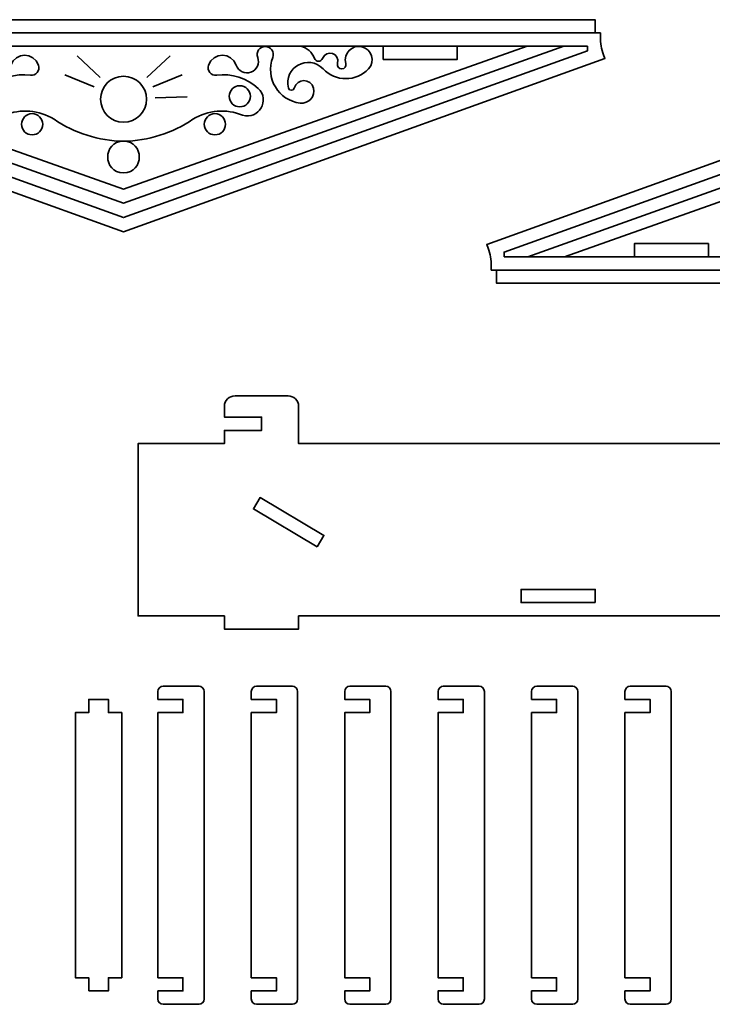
# Model space of a CAD drawing. Header units: centimetres. Extents: x -90 to 100, y -117 to 106.
# Tile 78 of 108: x -36 to -21, y 82 to 104. Entities that reach past the tile are written whole.
import ezdxf

# ---------------------------------------------------------------- set-up
doc = ezdxf.new("R2010")
doc.units = ezdxf.units.CM
doc.header["$MEASUREMENT"] = 0
doc.layers.add('Layer 1', color=7, linetype='Continuous')

msp = doc.modelspace()

# ---------------------------------------------------------------- linework, layer by layer
at = {"layer": 'Layer 1', "lineweight": 35}
for points, knots in [([(-44.74536, 103.70299), (-44.74536, 103.70299), (-44.62527, 103.70299), (-44.62527, 103.70299), (-44.62527, 103.70299), (-44.62527, 103.70299), (-44.62527, 104.00285), (-44.62527, 104.00285), (-44.62527, 104.00285), (-44.62527, 104.00285), (-23.26538, 104.00285), (-23.26538, 104.00285), (-23.26538, 104.00285), (-23.26538, 104.00285), (-23.26538, 103.70299), (-23.26538, 103.70299), (-23.26538, 103.70299), (-23.26538, 103.70299), (-23.14529, 103.70299), (-23.14529, 103.70299), (-23.14529, 103.70299), (-23.14529, 103.70299), (-23.14529, 103.61231), (-23.14529, 103.61231), (-23.14529, 103.61231), (-23.14529, 103.47335), (-23.12145, 103.33731), (-23.07464, 103.20567), (-23.07464, 103.20567), (-23.07464, 103.20567), (-23.04393, 103.12083), (-23.04393, 103.12083), (-23.04393, 103.12083), (-23.04393, 103.12083), (-33.9454, 99.20368), (-33.9454, 99.20368), (-33.9454, 99.20368), (-33.9454, 99.20368), (-44.85389, 103.12376), (-44.85389, 103.12376), (-44.85389, 103.12376), (-44.85389, 103.12376), (-44.82668, 103.19397), (-44.82668, 103.19397), (-44.82668, 103.19397), (-44.773, 103.33146), (-44.74536, 103.4792), (-44.74536, 103.6284), (-44.74536, 103.6284), (-44.74536, 103.6284), (-44.74536, 103.70299), (-44.74536, 103.70299)], [0, 0, 0, 0, 0.07142857, 0.07142857, 0.07142857, 0.07142857, 0.14285714, 0.14285714, 0.14285714, 0.14285714, 0.21428571, 0.21428571, 0.21428571, 0.21428571, 0.28571429, 0.28571429, 0.28571429, 0.28571429, 0.35714286, 0.35714286, 0.35714286, 0.35714286, 0.42857143, 0.42857143, 0.42857143, 0.42857143, 0.5, 0.5, 0.5, 0.5, 0.57142857, 0.57142857, 0.57142857, 0.57142857, 0.64285714, 0.64285714, 0.64285714, 0.64285714, 0.71428571, 0.71428571, 0.71428571, 0.71428571, 0.78571429, 0.78571429, 0.78571429, 0.78571429, 0.85714286, 0.85714286, 0.85714286, 0.85714286, 1, 1, 1, 1]), ([(-23.43681, 103.40314), (-23.43681, 103.40314), (-44.45384, 103.40314), (-44.45384, 103.40314), (-44.45384, 103.40314), (-44.45384, 103.40314), (-44.45384, 103.29782), (-44.45384, 103.29782), (-44.45384, 103.29782), (-44.45384, 103.29782), (-33.9454, 99.52548), (-33.9454, 99.52548), (-33.9454, 99.52548), (-33.9454, 99.52548), (-23.43681, 103.29782), (-23.43681, 103.29782), (-23.43681, 103.29782), (-23.43681, 103.29782), (-23.43681, 103.40314), (-23.43681, 103.40314)], [0, 0, 0, 0, 0.16666667, 0.16666667, 0.16666667, 0.16666667, 0.33333333, 0.33333333, 0.33333333, 0.33333333, 0.5, 0.5, 0.5, 0.5, 0.66666667, 0.66666667, 0.66666667, 0.66666667, 1, 1, 1, 1]), ([(-43.91746, 103.40314), (-43.91746, 103.40314), (-33.9454, 99.84728), (-33.9454, 99.84728), (-33.9454, 99.84728), (-33.9454, 99.84728), (-23.97319, 103.40314), (-23.97319, 103.40314)], [0, 0, 0, 0, 0.33333333, 0.33333333, 0.33333333, 0.33333333, 1, 1, 1, 1]), ([(-24.80109, 103.40314), (-24.80109, 103.40314), (-33.9454, 100.16907), (-33.9454, 100.16907), (-33.9454, 100.16907), (-33.9454, 100.16907), (-43.08956, 103.40314), (-43.08956, 103.40314)], [0, 0, 0, 0, 0.33333333, 0.33333333, 0.33333333, 0.33333333, 1, 1, 1, 1]), ([(-37.95821, 103.40314), (-38.10097, 103.36803), (-38.21711, 103.26418), (-38.26801, 103.12668), (-38.26801, 103.12668), (-38.2999, 103.04038), (-38.42189, 103.04038), (-38.45378, 103.12668), (-38.45378, 103.12668), (-38.53423, 103.34463), (-38.86056, 103.23639), (-38.79445, 103.01405), (-38.79445, 103.01405), (-38.77602, 102.95116), (-38.82268, 102.88826), (-38.88747, 102.88826), (-38.88747, 102.88826), (-38.95227, 102.88826), (-38.99879, 102.95116), (-38.98036, 103.01405), (-38.98036, 103.01405), (-38.91834, 103.23639), (-39.11858, 103.44409), (-39.3437, 103.38997), (-39.3437, 103.38997), (-39.56881, 103.33585), (-39.65306, 103.06086), (-39.49655, 102.88972), (-39.49655, 102.88972), (-39.21585, 102.59426), (-38.74486, 102.59426), (-38.46416, 102.88972), (-38.46416, 102.88972), (-38.13549, 103.23492), (-37.56182, 102.91898), (-37.67942, 102.45676), (-37.67942, 102.45676), (-37.69726, 102.38655), (-37.796, 102.38655), (-37.81369, 102.45676), (-37.81369, 102.45676), (-37.87089, 102.68056), (-38.1902, 102.68056), (-38.24724, 102.45676), (-38.24724, 102.45676), (-38.29493, 102.26953), (-38.13973, 102.09254), (-37.94797, 102.11595), (-37.94797, 102.11595), (-37.45401, 102.17592), (-37.14787, 102.68348), (-37.32529, 103.14862), (-37.32529, 103.14862), (-37.37078, 103.26857), (-37.28273, 103.39582), (-37.15489, 103.39582), (-37.15489, 103.39582), (-37.02719, 103.39582), (-36.93899, 103.26857), (-36.98448, 103.14862), (-36.98448, 103.14862), (-37.03597, 103.01405), (-36.96693, 102.8634), (-36.83119, 102.81366), (-36.83119, 102.81366), (-36.69545, 102.76539), (-36.54596, 102.83707), (-36.4993, 102.9731), (-36.4993, 102.9731), (-36.39676, 103.27442), (-35.97199, 103.27442), (-35.86945, 102.9731), (-35.86945, 102.9731), (-35.82806, 102.85169), (-35.9284, 102.73029), (-36.05536, 102.74638), (-36.05536, 102.74638), (-36.39749, 102.79172), (-36.74167, 102.68202), (-36.99487, 102.44798), (-36.99487, 102.44798), (-37.27527, 102.18762), (-37.00832, 101.72833), (-36.64381, 101.84242), (-36.64381, 101.84242), (-36.27506, 101.99162), (-35.85761, 101.95797), (-35.5184, 101.75027), (-35.5184, 101.75027), (-35.05355, 101.43432), (-34.50693, 101.26172), (-33.9454, 101.25148), (-33.9454, 101.25148), (-33.46943, 101.25148), (-33.46943, 100.53768), (-33.9454, 100.53768), (-33.9454, 100.53768), (-34.42122, 100.53768), (-34.42122, 101.25148), (-33.9454, 101.25148), (-33.9454, 101.25148), (-33.38371, 101.26172), (-32.8371, 101.43432), (-32.37225, 101.75027), (-32.37225, 101.75027), (-32.03319, 101.95797), (-31.61558, 101.99162), (-31.24683, 101.84242), (-31.24683, 101.84242), (-30.88233, 101.72833), (-30.61538, 102.18762), (-30.89578, 102.44798), (-30.89578, 102.44798), (-31.14898, 102.68202), (-31.4933, 102.79172), (-31.83543, 102.74638), (-31.83543, 102.74638), (-31.96225, 102.73029), (-32.06259, 102.85169), (-32.0212, 102.9731), (-32.0212, 102.9731), (-31.91866, 103.27442), (-31.49389, 103.27442), (-31.39135, 102.9731), (-31.39135, 102.9731), (-31.34484, 102.83707), (-31.1952, 102.76539), (-31.05946, 102.81366), (-31.05946, 102.81366), (-30.92372, 102.8634), (-30.85468, 103.01405), (-30.90617, 103.14862), (-30.90617, 103.14862), (-30.95166, 103.26857), (-30.86346, 103.39582), (-30.73576, 103.39582), (-30.73576, 103.39582), (-30.60807, 103.39582), (-30.51986, 103.26857), (-30.56535, 103.14862), (-30.56535, 103.14862), (-30.74278, 102.68348), (-30.43664, 102.17592), (-29.94268, 102.11595), (-29.94268, 102.11595), (-29.75106, 102.09254), (-29.59572, 102.26953), (-29.64341, 102.45676), (-29.64341, 102.45676), (-29.7006, 102.68056), (-30.01976, 102.68056), (-30.07695, 102.45676), (-30.07695, 102.45676), (-30.09465, 102.38655), (-30.19353, 102.38655), (-30.21123, 102.45676), (-30.21123, 102.45676), (-30.32883, 102.91898), (-29.75516, 103.23492), (-29.42648, 102.88972), (-29.42648, 102.88972), (-29.14579, 102.59426), (-28.67479, 102.59426), (-28.3941, 102.88972), (-28.3941, 102.88972), (-28.23759, 103.06086), (-28.32184, 103.33585), (-28.54695, 103.38997), (-28.54695, 103.38997), (-28.77207, 103.44409), (-28.97246, 103.23639), (-28.91029, 103.01405), (-28.91029, 103.01405), (-28.89186, 102.95116), (-28.93838, 102.88826), (-29.00317, 102.88826), (-29.00317, 102.88826), (-29.06812, 102.88826), (-29.11463, 102.95116), (-29.0962, 103.01405), (-29.0962, 103.01405), (-29.03009, 103.23639), (-29.35657, 103.34463), (-29.43687, 103.12668), (-29.43687, 103.12668), (-29.46876, 103.04038), (-29.59089, 103.04038), (-29.62278, 103.12668), (-29.62278, 103.12668), (-29.67368, 103.26418), (-29.78968, 103.36803), (-29.93244, 103.40314)], [0, 0, 0, 0, 0.02040816, 0.02040816, 0.02040816, 0.02040816, 0.04081633, 0.04081633, 0.04081633, 0.04081633, 0.06122449, 0.06122449, 0.06122449, 0.06122449, 0.08163265, 0.08163265, 0.08163265, 0.08163265, 0.10204082, 0.10204082, 0.10204082, 0.10204082, 0.12244898, 0.12244898, 0.12244898, 0.12244898, 0.14285714, 0.14285714, 0.14285714, 0.14285714, 0.16326531, 0.16326531, 0.16326531, 0.16326531, 0.18367347, 0.18367347, 0.18367347, 0.18367347, 0.20408163, 0.20408163, 0.20408163, 0.20408163, 0.2244898, 0.2244898, 0.2244898, 0.2244898, 0.24489796, 0.24489796, 0.24489796, 0.24489796, 0.26530612, 0.26530612, 0.26530612, 0.26530612, 0.28571429, 0.28571429, 0.28571429, 0.28571429, 0.30612245, 0.30612245, 0.30612245, 0.30612245, 0.32653061, 0.32653061, 0.32653061, 0.32653061, 0.34693878, 0.34693878, 0.34693878, 0.34693878, 0.36734694, 0.36734694, 0.36734694, 0.36734694, 0.3877551, 0.3877551, 0.3877551, 0.3877551, 0.40816327, 0.40816327, 0.40816327, 0.40816327, 0.42857143, 0.42857143, 0.42857143, 0.42857143, 0.44897959, 0.44897959, 0.44897959, 0.44897959, 0.46938776, 0.46938776, 0.46938776, 0.46938776, 0.48979592, 0.48979592, 0.48979592, 0.48979592, 0.51020408, 0.51020408, 0.51020408, 0.51020408, 0.53061224, 0.53061224, 0.53061224, 0.53061224, 0.55102041, 0.55102041, 0.55102041, 0.55102041, 0.57142857, 0.57142857, 0.57142857, 0.57142857, 0.59183673, 0.59183673, 0.59183673, 0.59183673, 0.6122449, 0.6122449, 0.6122449, 0.6122449, 0.63265306, 0.63265306, 0.63265306, 0.63265306, 0.65306122, 0.65306122, 0.65306122, 0.65306122, 0.67346939, 0.67346939, 0.67346939, 0.67346939, 0.69387755, 0.69387755, 0.69387755, 0.69387755, 0.71428571, 0.71428571, 0.71428571, 0.71428571, 0.73469388, 0.73469388, 0.73469388, 0.73469388, 0.75510204, 0.75510204, 0.75510204, 0.75510204, 0.7755102, 0.7755102, 0.7755102, 0.7755102, 0.79591837, 0.79591837, 0.79591837, 0.79591837, 0.81632653, 0.81632653, 0.81632653, 0.81632653, 0.83673469, 0.83673469, 0.83673469, 0.83673469, 0.85714286, 0.85714286, 0.85714286, 0.85714286, 0.87755102, 0.87755102, 0.87755102, 0.87755102, 0.89795918, 0.89795918, 0.89795918, 0.89795918, 0.91836735, 0.91836735, 0.91836735, 0.91836735, 0.93877551, 0.93877551, 0.93877551, 0.93877551, 0.95918367, 0.95918367, 0.95918367, 0.95918367, 1, 1, 1, 1]), ([(-28.06528, 103.10328), (-28.06528, 103.10328), (-28.06528, 103.40314), (-28.06528, 103.40314), (-28.06528, 103.40314), (-28.06528, 103.40314), (-26.38535, 103.40314), (-26.38535, 103.40314), (-26.38535, 103.40314), (-26.38535, 103.40314), (-26.38535, 103.10328), (-26.38535, 103.10328), (-26.38535, 103.10328), (-26.38535, 103.10328), (-28.06528, 103.10328), (-28.06528, 103.10328)], [0, 0, 0, 0, 0.2, 0.2, 0.2, 0.2, 0.4, 0.4, 0.4, 0.4, 0.6, 0.6, 0.6, 0.6, 1, 1, 1, 1]), ([(-4.0159, 98.33629), (-4.0159, 98.33629), (-4.13584, 98.33629), (-4.13584, 98.33629), (-4.13584, 98.33629), (-4.13584, 98.33629), (-4.13584, 98.03643), (-4.13584, 98.03643), (-4.13584, 98.03643), (-4.13584, 98.03643), (-25.49588, 98.03643), (-25.49588, 98.03643), (-25.49588, 98.03643), (-25.49588, 98.03643), (-25.49588, 98.33629), (-25.49588, 98.33629), (-25.49588, 98.33629), (-25.49588, 98.33629), (-25.61582, 98.33629), (-25.61582, 98.33629), (-25.61582, 98.33629), (-25.61582, 98.33629), (-25.61582, 98.42698), (-25.61582, 98.42698), (-25.61582, 98.42698), (-25.61582, 98.56594), (-25.63966, 98.70343), (-25.68647, 98.83361), (-25.68647, 98.83361), (-25.68647, 98.83361), (-25.71733, 98.91845), (-25.71733, 98.91845), (-25.71733, 98.91845), (-25.71733, 98.91845), (-14.81586, 102.83707), (-14.81586, 102.83707), (-14.81586, 102.83707), (-14.81586, 102.83707), (-3.90722, 98.91699), (-3.90722, 98.91699), (-3.90722, 98.91699), (-3.90722, 98.91699), (-3.93443, 98.84678), (-3.93443, 98.84678), (-3.93443, 98.84678), (-3.98825, 98.70782), (-4.0159, 98.56009), (-4.0159, 98.41235), (-4.0159, 98.41235), (-4.0159, 98.41235), (-4.0159, 98.33629), (-4.0159, 98.33629)], [0, 0, 0, 0, 0.07142857, 0.07142857, 0.07142857, 0.07142857, 0.14285714, 0.14285714, 0.14285714, 0.14285714, 0.21428571, 0.21428571, 0.21428571, 0.21428571, 0.28571429, 0.28571429, 0.28571429, 0.28571429, 0.35714286, 0.35714286, 0.35714286, 0.35714286, 0.42857143, 0.42857143, 0.42857143, 0.42857143, 0.5, 0.5, 0.5, 0.5, 0.57142857, 0.57142857, 0.57142857, 0.57142857, 0.64285714, 0.64285714, 0.64285714, 0.64285714, 0.71428571, 0.71428571, 0.71428571, 0.71428571, 0.78571429, 0.78571429, 0.78571429, 0.78571429, 0.85714286, 0.85714286, 0.85714286, 0.85714286, 1, 1, 1, 1]), ([(-33.9454, 101.68298), (-33.65797, 101.68298), (-33.42511, 101.91556), (-33.42511, 102.20371), (-33.42511, 102.20371), (-33.42511, 102.4904), (-33.65797, 102.72297), (-33.9454, 102.72297), (-33.9454, 102.72297), (-34.23267, 102.72297), (-34.46554, 102.4904), (-34.46554, 102.20371), (-34.46554, 102.20371), (-34.46554, 101.91556), (-34.23267, 101.68298), (-33.9454, 101.68298)], [0, 0, 0, 0, 0.2, 0.2, 0.2, 0.2, 0.4, 0.4, 0.4, 0.4, 0.6, 0.6, 0.6, 0.6, 1, 1, 1, 1]), ([(-31.31178, 102.02965), (-31.17926, 102.02965), (-31.07175, 102.13789), (-31.07175, 102.26953), (-31.07175, 102.26953), (-31.07175, 102.40264), (-31.17926, 102.50942), (-31.31178, 102.50942), (-31.31178, 102.50942), (-31.4443, 102.50942), (-31.55166, 102.40264), (-31.55166, 102.26953), (-31.55166, 102.26953), (-31.55166, 102.13789), (-31.4443, 102.02965), (-31.31178, 102.02965)], [0, 0, 0, 0, 0.2, 0.2, 0.2, 0.2, 0.4, 0.4, 0.4, 0.4, 0.6, 0.6, 0.6, 0.6, 1, 1, 1, 1]), ([(-25.3243, 98.63615), (-25.3243, 98.63615), (-4.30727, 98.63615), (-4.30727, 98.63615), (-4.30727, 98.63615), (-4.30727, 98.63615), (-4.30727, 98.74146), (-4.30727, 98.74146), (-4.30727, 98.74146), (-4.30727, 98.74146), (-14.81586, 102.51527), (-14.81586, 102.51527), (-14.81586, 102.51527), (-14.81586, 102.51527), (-25.3243, 98.74146), (-25.3243, 98.74146), (-25.3243, 98.74146), (-25.3243, 98.74146), (-25.3243, 98.63615), (-25.3243, 98.63615)], [0, 0, 0, 0, 0.16666667, 0.16666667, 0.16666667, 0.16666667, 0.33333333, 0.33333333, 0.33333333, 0.33333333, 0.5, 0.5, 0.5, 0.5, 0.66666667, 0.66666667, 0.66666667, 0.66666667, 1, 1, 1, 1]), ([(-4.84365, 98.63615), (-4.84365, 98.63615), (-14.81586, 102.19347), (-14.81586, 102.19347), (-14.81586, 102.19347), (-14.81586, 102.19347), (-24.78792, 98.63615), (-24.78792, 98.63615)], [0, 0, 0, 0, 0.33333333, 0.33333333, 0.33333333, 0.33333333, 1, 1, 1, 1]), ([(-36.01499, 101.39629), (-35.88233, 101.39629), (-35.77496, 101.50307), (-35.77496, 101.63618), (-35.77496, 101.63618), (-35.77496, 101.76782), (-35.88233, 101.87606), (-36.01499, 101.87606), (-36.01499, 101.87606), (-36.14752, 101.87606), (-36.25488, 101.76782), (-36.25488, 101.63618), (-36.25488, 101.63618), (-36.25488, 101.50307), (-36.14752, 101.39629), (-36.01499, 101.39629)], [0, 0, 0, 0, 0.2, 0.2, 0.2, 0.2, 0.4, 0.4, 0.4, 0.4, 0.6, 0.6, 0.6, 0.6, 1, 1, 1, 1]), ([(-31.8758, 101.39629), (-31.74313, 101.39629), (-31.63577, 101.50307), (-31.63577, 101.63618), (-31.63577, 101.63618), (-31.63577, 101.76782), (-31.74313, 101.87606), (-31.8758, 101.87606), (-31.8758, 101.87606), (-32.00832, 101.87606), (-32.11569, 101.76782), (-32.11569, 101.63618), (-32.11569, 101.63618), (-32.11569, 101.50307), (-32.00832, 101.39629), (-31.8758, 101.39629)], [0, 0, 0, 0, 0.2, 0.2, 0.2, 0.2, 0.4, 0.4, 0.4, 0.4, 0.6, 0.6, 0.6, 0.6, 1, 1, 1, 1]), ([(-23.96017, 98.63615), (-23.96017, 98.63615), (-14.81586, 101.87167), (-14.81586, 101.87167), (-14.81586, 101.87167), (-14.81586, 101.87167), (-5.67155, 98.63615), (-5.67155, 98.63615)], [0, 0, 0, 0, 0.33333333, 0.33333333, 0.33333333, 0.33333333, 1, 1, 1, 1]), ([(-20.69583, 98.936), (-20.69583, 98.936), (-20.69583, 98.63615), (-20.69583, 98.63615), (-20.69583, 98.63615), (-20.69583, 98.63615), (-22.37576, 98.63615), (-22.37576, 98.63615), (-22.37576, 98.63615), (-22.37576, 98.63615), (-22.37576, 98.936), (-22.37576, 98.936), (-22.37576, 98.936), (-22.37576, 98.936), (-20.69583, 98.936), (-20.69583, 98.936)], [0, 0, 0, 0, 0.2, 0.2, 0.2, 0.2, 0.4, 0.4, 0.4, 0.4, 0.6, 0.6, 0.6, 0.6, 1, 1, 1, 1]), ([(-17.37956, 95.01008), (-17.37956, 95.01008), (-18.2196, 95.01008), (-18.2196, 95.01008), (-18.2196, 95.01008), (-18.2196, 95.01008), (-18.2196, 95.24996), (-18.2196, 95.24996), (-18.2196, 95.24996), (-18.2196, 95.38161), (-18.11223, 95.48985), (-17.97957, 95.48985), (-17.97957, 95.48985), (-17.97957, 95.48985), (-16.77955, 95.48985), (-16.77955, 95.48985), (-16.77955, 95.48985), (-16.64718, 95.48985), (-16.53967, 95.38161), (-16.53967, 95.24996), (-16.53967, 95.24996), (-16.53967, 95.24996), (-16.53967, 94.4089), (-16.53967, 94.4089), (-16.53967, 94.4089), (-16.53967, 94.4089), (-14.5846, 94.4089), (-14.5846, 94.4089), (-14.5846, 94.4089), (-14.5846, 94.4089), (-14.5846, 90.5093), (-14.5846, 90.5093), (-14.5846, 90.5093), (-14.5846, 90.5093), (-16.53967, 90.5093), (-16.53967, 90.5093), (-16.53967, 90.5093), (-16.53967, 90.5093), (-16.53967, 90.20944), (-16.53967, 90.20944), (-16.53967, 90.20944), (-16.53967, 90.20944), (-18.2196, 90.20944), (-18.2196, 90.20944), (-18.2196, 90.20944), (-18.2196, 90.20944), (-18.2196, 90.5093), (-18.2196, 90.5093), (-18.2196, 90.5093), (-18.2196, 90.5093), (-29.97968, 90.5093), (-29.97968, 90.5093), (-29.97968, 90.5093), (-29.97968, 90.5093), (-29.97968, 90.20944), (-29.97968, 90.20944), (-29.97968, 90.20944), (-29.97968, 90.20944), (-31.65961, 90.20944), (-31.65961, 90.20944), (-31.65961, 90.20944), (-31.65961, 90.20944), (-31.65961, 90.5093), (-31.65961, 90.5093), (-31.65961, 90.5093), (-31.65961, 90.5093), (-33.61468, 90.5093), (-33.61468, 90.5093), (-33.61468, 90.5093), (-33.61468, 90.5093), (-33.61468, 94.4089), (-33.61468, 94.4089), (-33.61468, 94.4089), (-33.61468, 94.4089), (-31.65961, 94.4089), (-31.65961, 94.4089), (-31.65961, 94.4089), (-31.65961, 94.4089), (-31.65961, 94.70876), (-31.65961, 94.70876), (-31.65961, 94.70876), (-31.65961, 94.70876), (-30.81957, 94.70876), (-30.81957, 94.70876), (-30.81957, 94.70876), (-30.81957, 94.70876), (-30.81957, 95.01008), (-30.81957, 95.01008), (-30.81957, 95.01008), (-30.81957, 95.01008), (-31.65961, 95.01008), (-31.65961, 95.01008), (-31.65961, 95.01008), (-31.65961, 95.01008), (-31.65961, 95.24996), (-31.65961, 95.24996), (-31.65961, 95.24996), (-31.65961, 95.38161), (-31.55225, 95.48985), (-31.41958, 95.48985), (-31.41958, 95.48985), (-31.41958, 95.48985), (-30.21957, 95.48985), (-30.21957, 95.48985), (-30.21957, 95.48985), (-30.08705, 95.48985), (-29.97968, 95.38161), (-29.97968, 95.24996), (-29.97968, 95.24996), (-29.97968, 95.24996), (-29.97968, 94.4089), (-29.97968, 94.4089), (-29.97968, 94.4089), (-29.97968, 94.4089), (-18.2196, 94.4089), (-18.2196, 94.4089), (-18.2196, 94.4089), (-18.2196, 94.4089), (-18.2196, 94.70876), (-18.2196, 94.70876), (-18.2196, 94.70876), (-18.2196, 94.70876), (-17.37956, 94.70876), (-17.37956, 94.70876), (-17.37956, 94.70876), (-17.37956, 94.70876), (-17.37956, 95.01008), (-17.37956, 95.01008)], [0, 0, 0, 0, 0.03030303, 0.03030303, 0.03030303, 0.03030303, 0.06060606, 0.06060606, 0.06060606, 0.06060606, 0.09090909, 0.09090909, 0.09090909, 0.09090909, 0.12121212, 0.12121212, 0.12121212, 0.12121212, 0.15151515, 0.15151515, 0.15151515, 0.15151515, 0.18181818, 0.18181818, 0.18181818, 0.18181818, 0.21212121, 0.21212121, 0.21212121, 0.21212121, 0.24242424, 0.24242424, 0.24242424, 0.24242424, 0.27272727, 0.27272727, 0.27272727, 0.27272727, 0.3030303, 0.3030303, 0.3030303, 0.3030303, 0.33333333, 0.33333333, 0.33333333, 0.33333333, 0.36363636, 0.36363636, 0.36363636, 0.36363636, 0.39393939, 0.39393939, 0.39393939, 0.39393939, 0.42424242, 0.42424242, 0.42424242, 0.42424242, 0.45454545, 0.45454545, 0.45454545, 0.45454545, 0.48484848, 0.48484848, 0.48484848, 0.48484848, 0.51515152, 0.51515152, 0.51515152, 0.51515152, 0.54545455, 0.54545455, 0.54545455, 0.54545455, 0.57575758, 0.57575758, 0.57575758, 0.57575758, 0.60606061, 0.60606061, 0.60606061, 0.60606061, 0.63636364, 0.63636364, 0.63636364, 0.63636364, 0.66666667, 0.66666667, 0.66666667, 0.66666667, 0.6969697, 0.6969697, 0.6969697, 0.6969697, 0.72727273, 0.72727273, 0.72727273, 0.72727273, 0.75757576, 0.75757576, 0.75757576, 0.75757576, 0.78787879, 0.78787879, 0.78787879, 0.78787879, 0.81818182, 0.81818182, 0.81818182, 0.81818182, 0.84848485, 0.84848485, 0.84848485, 0.84848485, 0.87878788, 0.87878788, 0.87878788, 0.87878788, 0.90909091, 0.90909091, 0.90909091, 0.90909091, 0.93939394, 0.93939394, 0.93939394, 0.93939394, 1, 1, 1, 1]), ([(-29.55784, 92.07294), (-29.55784, 92.07294), (-29.40513, 92.33184), (-29.40513, 92.33184), (-29.40513, 92.33184), (-29.40513, 92.33184), (-30.85088, 93.18753), (-30.85088, 93.18753), (-30.85088, 93.18753), (-30.85088, 93.18753), (-31.00373, 92.92863), (-31.00373, 92.92863), (-31.00373, 92.92863), (-31.00373, 92.92863), (-29.55784, 92.07294), (-29.55784, 92.07294)], [0, 0, 0, 0, 0.2, 0.2, 0.2, 0.2, 0.4, 0.4, 0.4, 0.4, 0.6, 0.6, 0.6, 0.6, 1, 1, 1, 1]), ([(-23.25968, 90.80916), (-23.25968, 90.80916), (-23.25968, 91.10901), (-23.25968, 91.10901), (-23.25968, 91.10901), (-23.25968, 91.10901), (-24.9396, 91.10901), (-24.9396, 91.10901), (-24.9396, 91.10901), (-24.9396, 91.10901), (-24.9396, 90.80916), (-24.9396, 90.80916), (-24.9396, 90.80916), (-24.9396, 90.80916), (-23.25968, 90.80916), (-23.25968, 90.80916)], [0, 0, 0, 0, 0.2, 0.2, 0.2, 0.2, 0.4, 0.4, 0.4, 0.4, 0.6, 0.6, 0.6, 0.6, 1, 1, 1, 1]), ([(-32.11905, 88.79939), (-32.11905, 88.86521), (-32.17273, 88.91933), (-32.23899, 88.91933), (-32.23899, 88.91933), (-32.23899, 88.91933), (-33.04714, 88.91933), (-33.04714, 88.91933), (-33.04714, 88.91933), (-33.1134, 88.91933), (-33.16709, 88.86521), (-33.16709, 88.79939), (-33.16709, 88.79939), (-33.16709, 88.79939), (-33.16709, 88.61947), (-33.16709, 88.61947), (-33.16709, 88.61947), (-33.16709, 88.61947), (-32.59897, 88.61947), (-32.59897, 88.61947), (-32.59897, 88.61947), (-32.59897, 88.61947), (-32.59897, 88.31962), (-32.59897, 88.31962), (-32.59897, 88.31962), (-32.59897, 88.31962), (-33.16709, 88.31962), (-33.16709, 88.31962), (-33.16709, 88.31962), (-33.16709, 88.31962), (-33.16709, 82.31956), (-33.16709, 82.31956), (-33.16709, 82.31956), (-33.16709, 82.31956), (-32.59897, 82.31956), (-32.59897, 82.31956), (-32.59897, 82.31956), (-32.59897, 82.31956), (-32.59897, 82.0197), (-32.59897, 82.0197), (-32.59897, 82.0197), (-32.59897, 82.0197), (-33.16709, 82.0197), (-33.16709, 82.0197), (-33.16709, 82.0197), (-33.16709, 82.0197), (-33.16709, 81.83979), (-33.16709, 81.83979), (-33.16709, 81.83979), (-33.16709, 81.7725), (-33.1134, 81.71838), (-33.04714, 81.71838), (-33.04714, 81.71838), (-33.04714, 81.71838), (-32.23899, 81.71838), (-32.23899, 81.71838), (-32.23899, 81.71838), (-32.17273, 81.71838), (-32.11905, 81.7725), (-32.11905, 81.83979), (-32.11905, 81.83979), (-32.11905, 81.83979), (-32.11905, 88.79939), (-32.11905, 88.79939)], [0, 0, 0, 0, 0.05882353, 0.05882353, 0.05882353, 0.05882353, 0.11764706, 0.11764706, 0.11764706, 0.11764706, 0.17647059, 0.17647059, 0.17647059, 0.17647059, 0.23529412, 0.23529412, 0.23529412, 0.23529412, 0.29411765, 0.29411765, 0.29411765, 0.29411765, 0.35294118, 0.35294118, 0.35294118, 0.35294118, 0.41176471, 0.41176471, 0.41176471, 0.41176471, 0.47058824, 0.47058824, 0.47058824, 0.47058824, 0.52941176, 0.52941176, 0.52941176, 0.52941176, 0.58823529, 0.58823529, 0.58823529, 0.58823529, 0.64705882, 0.64705882, 0.64705882, 0.64705882, 0.70588235, 0.70588235, 0.70588235, 0.70588235, 0.76470588, 0.76470588, 0.76470588, 0.76470588, 0.82352941, 0.82352941, 0.82352941, 0.82352941, 0.88235294, 0.88235294, 0.88235294, 0.88235294, 1, 1, 1, 1]), ([(-30.00323, 88.79939), (-30.00323, 88.86521), (-30.05691, 88.91933), (-30.12318, 88.91933), (-30.12318, 88.91933), (-30.12318, 88.91933), (-30.93133, 88.91933), (-30.93133, 88.91933), (-30.93133, 88.91933), (-30.99759, 88.91933), (-31.05141, 88.86521), (-31.05141, 88.79939), (-31.05141, 88.79939), (-31.05141, 88.79939), (-31.05141, 88.61947), (-31.05141, 88.61947), (-31.05141, 88.61947), (-31.05141, 88.61947), (-30.4833, 88.61947), (-30.4833, 88.61947), (-30.4833, 88.61947), (-30.4833, 88.61947), (-30.4833, 88.31962), (-30.4833, 88.31962), (-30.4833, 88.31962), (-30.4833, 88.31962), (-31.05141, 88.31962), (-31.05141, 88.31962), (-31.05141, 88.31962), (-31.05141, 88.31962), (-31.05141, 82.31956), (-31.05141, 82.31956), (-31.05141, 82.31956), (-31.05141, 82.31956), (-30.4833, 82.31956), (-30.4833, 82.31956), (-30.4833, 82.31956), (-30.4833, 82.31956), (-30.4833, 82.0197), (-30.4833, 82.0197), (-30.4833, 82.0197), (-30.4833, 82.0197), (-31.05141, 82.0197), (-31.05141, 82.0197), (-31.05141, 82.0197), (-31.05141, 82.0197), (-31.05141, 81.83979), (-31.05141, 81.83979), (-31.05141, 81.83979), (-31.05141, 81.7725), (-30.99759, 81.71838), (-30.93133, 81.71838), (-30.93133, 81.71838), (-30.93133, 81.71838), (-30.12318, 81.71838), (-30.12318, 81.71838), (-30.12318, 81.71838), (-30.05691, 81.71838), (-30.00323, 81.7725), (-30.00323, 81.83979), (-30.00323, 81.83979), (-30.00323, 81.83979), (-30.00323, 88.79939), (-30.00323, 88.79939)], [0, 0, 0, 0, 0.05882353, 0.05882353, 0.05882353, 0.05882353, 0.11764706, 0.11764706, 0.11764706, 0.11764706, 0.17647059, 0.17647059, 0.17647059, 0.17647059, 0.23529412, 0.23529412, 0.23529412, 0.23529412, 0.29411765, 0.29411765, 0.29411765, 0.29411765, 0.35294118, 0.35294118, 0.35294118, 0.35294118, 0.41176471, 0.41176471, 0.41176471, 0.41176471, 0.47058824, 0.47058824, 0.47058824, 0.47058824, 0.52941176, 0.52941176, 0.52941176, 0.52941176, 0.58823529, 0.58823529, 0.58823529, 0.58823529, 0.64705882, 0.64705882, 0.64705882, 0.64705882, 0.70588235, 0.70588235, 0.70588235, 0.70588235, 0.76470588, 0.76470588, 0.76470588, 0.76470588, 0.82352941, 0.82352941, 0.82352941, 0.82352941, 0.88235294, 0.88235294, 0.88235294, 0.88235294, 1, 1, 1, 1]), ([(-27.88756, 88.79939), (-27.88756, 88.86521), (-27.94124, 88.91933), (-28.0075, 88.91933), (-28.0075, 88.91933), (-28.0075, 88.91933), (-28.81565, 88.91933), (-28.81565, 88.91933), (-28.81565, 88.91933), (-28.88192, 88.91933), (-28.9356, 88.86521), (-28.9356, 88.79939), (-28.9356, 88.79939), (-28.9356, 88.79939), (-28.9356, 88.61947), (-28.9356, 88.61947), (-28.9356, 88.61947), (-28.9356, 88.61947), (-28.36748, 88.61947), (-28.36748, 88.61947), (-28.36748, 88.61947), (-28.36748, 88.61947), (-28.36748, 88.31962), (-28.36748, 88.31962), (-28.36748, 88.31962), (-28.36748, 88.31962), (-28.9356, 88.31962), (-28.9356, 88.31962), (-28.9356, 88.31962), (-28.9356, 88.31962), (-28.9356, 82.31956), (-28.9356, 82.31956), (-28.9356, 82.31956), (-28.9356, 82.31956), (-28.36748, 82.31956), (-28.36748, 82.31956), (-28.36748, 82.31956), (-28.36748, 82.31956), (-28.36748, 82.0197), (-28.36748, 82.0197), (-28.36748, 82.0197), (-28.36748, 82.0197), (-28.9356, 82.0197), (-28.9356, 82.0197), (-28.9356, 82.0197), (-28.9356, 82.0197), (-28.9356, 81.83979), (-28.9356, 81.83979), (-28.9356, 81.83979), (-28.9356, 81.7725), (-28.88192, 81.71838), (-28.81565, 81.71838), (-28.81565, 81.71838), (-28.81565, 81.71838), (-28.0075, 81.71838), (-28.0075, 81.71838), (-28.0075, 81.71838), (-27.94124, 81.71838), (-27.88756, 81.7725), (-27.88756, 81.83979), (-27.88756, 81.83979), (-27.88756, 81.83979), (-27.88756, 88.79939), (-27.88756, 88.79939)], [0, 0, 0, 0, 0.05882353, 0.05882353, 0.05882353, 0.05882353, 0.11764706, 0.11764706, 0.11764706, 0.11764706, 0.17647059, 0.17647059, 0.17647059, 0.17647059, 0.23529412, 0.23529412, 0.23529412, 0.23529412, 0.29411765, 0.29411765, 0.29411765, 0.29411765, 0.35294118, 0.35294118, 0.35294118, 0.35294118, 0.41176471, 0.41176471, 0.41176471, 0.41176471, 0.47058824, 0.47058824, 0.47058824, 0.47058824, 0.52941176, 0.52941176, 0.52941176, 0.52941176, 0.58823529, 0.58823529, 0.58823529, 0.58823529, 0.64705882, 0.64705882, 0.64705882, 0.64705882, 0.70588235, 0.70588235, 0.70588235, 0.70588235, 0.76470588, 0.76470588, 0.76470588, 0.76470588, 0.82352941, 0.82352941, 0.82352941, 0.82352941, 0.88235294, 0.88235294, 0.88235294, 0.88235294, 1, 1, 1, 1]), ([(-25.77189, 88.79939), (-25.77189, 88.86521), (-25.82557, 88.91933), (-25.89183, 88.91933), (-25.89183, 88.91933), (-25.89183, 88.91933), (-26.69998, 88.91933), (-26.69998, 88.91933), (-26.69998, 88.91933), (-26.76624, 88.91933), (-26.81993, 88.86521), (-26.81993, 88.79939), (-26.81993, 88.79939), (-26.81993, 88.79939), (-26.81993, 88.61947), (-26.81993, 88.61947), (-26.81993, 88.61947), (-26.81993, 88.61947), (-26.25181, 88.61947), (-26.25181, 88.61947), (-26.25181, 88.61947), (-26.25181, 88.61947), (-26.25181, 88.31962), (-26.25181, 88.31962), (-26.25181, 88.31962), (-26.25181, 88.31962), (-26.81993, 88.31962), (-26.81993, 88.31962), (-26.81993, 88.31962), (-26.81993, 88.31962), (-26.81993, 82.31956), (-26.81993, 82.31956), (-26.81993, 82.31956), (-26.81993, 82.31956), (-26.25181, 82.31956), (-26.25181, 82.31956), (-26.25181, 82.31956), (-26.25181, 82.31956), (-26.25181, 82.0197), (-26.25181, 82.0197), (-26.25181, 82.0197), (-26.25181, 82.0197), (-26.81993, 82.0197), (-26.81993, 82.0197), (-26.81993, 82.0197), (-26.81993, 82.0197), (-26.81993, 81.83979), (-26.81993, 81.83979), (-26.81993, 81.83979), (-26.81993, 81.7725), (-26.76624, 81.71838), (-26.69998, 81.71838), (-26.69998, 81.71838), (-26.69998, 81.71838), (-25.89183, 81.71838), (-25.89183, 81.71838), (-25.89183, 81.71838), (-25.82557, 81.71838), (-25.77189, 81.7725), (-25.77189, 81.83979), (-25.77189, 81.83979), (-25.77189, 81.83979), (-25.77189, 88.79939), (-25.77189, 88.79939)], [0, 0, 0, 0, 0.05882353, 0.05882353, 0.05882353, 0.05882353, 0.11764706, 0.11764706, 0.11764706, 0.11764706, 0.17647059, 0.17647059, 0.17647059, 0.17647059, 0.23529412, 0.23529412, 0.23529412, 0.23529412, 0.29411765, 0.29411765, 0.29411765, 0.29411765, 0.35294118, 0.35294118, 0.35294118, 0.35294118, 0.41176471, 0.41176471, 0.41176471, 0.41176471, 0.47058824, 0.47058824, 0.47058824, 0.47058824, 0.52941176, 0.52941176, 0.52941176, 0.52941176, 0.58823529, 0.58823529, 0.58823529, 0.58823529, 0.64705882, 0.64705882, 0.64705882, 0.64705882, 0.70588235, 0.70588235, 0.70588235, 0.70588235, 0.76470588, 0.76470588, 0.76470588, 0.76470588, 0.82352941, 0.82352941, 0.82352941, 0.82352941, 0.88235294, 0.88235294, 0.88235294, 0.88235294, 1, 1, 1, 1]), ([(-23.65607, 88.79939), (-23.65607, 88.86521), (-23.7099, 88.91933), (-23.77616, 88.91933), (-23.77616, 88.91933), (-23.77616, 88.91933), (-24.58416, 88.91933), (-24.58416, 88.91933), (-24.58416, 88.91933), (-24.65057, 88.91933), (-24.70425, 88.86521), (-24.70425, 88.79939), (-24.70425, 88.79939), (-24.70425, 88.79939), (-24.70425, 88.61947), (-24.70425, 88.61947), (-24.70425, 88.61947), (-24.70425, 88.61947), (-24.13614, 88.61947), (-24.13614, 88.61947), (-24.13614, 88.61947), (-24.13614, 88.61947), (-24.13614, 88.31962), (-24.13614, 88.31962), (-24.13614, 88.31962), (-24.13614, 88.31962), (-24.70425, 88.31962), (-24.70425, 88.31962), (-24.70425, 88.31962), (-24.70425, 88.31962), (-24.70425, 82.31956), (-24.70425, 82.31956), (-24.70425, 82.31956), (-24.70425, 82.31956), (-24.13614, 82.31956), (-24.13614, 82.31956), (-24.13614, 82.31956), (-24.13614, 82.31956), (-24.13614, 82.0197), (-24.13614, 82.0197), (-24.13614, 82.0197), (-24.13614, 82.0197), (-24.70425, 82.0197), (-24.70425, 82.0197), (-24.70425, 82.0197), (-24.70425, 82.0197), (-24.70425, 81.83979), (-24.70425, 81.83979), (-24.70425, 81.83979), (-24.70425, 81.7725), (-24.65057, 81.71838), (-24.58416, 81.71838), (-24.58416, 81.71838), (-24.58416, 81.71838), (-23.77616, 81.71838), (-23.77616, 81.71838), (-23.77616, 81.71838), (-23.7099, 81.71838), (-23.65607, 81.7725), (-23.65607, 81.83979), (-23.65607, 81.83979), (-23.65607, 81.83979), (-23.65607, 88.79939), (-23.65607, 88.79939)], [0, 0, 0, 0, 0.05882353, 0.05882353, 0.05882353, 0.05882353, 0.11764706, 0.11764706, 0.11764706, 0.11764706, 0.17647059, 0.17647059, 0.17647059, 0.17647059, 0.23529412, 0.23529412, 0.23529412, 0.23529412, 0.29411765, 0.29411765, 0.29411765, 0.29411765, 0.35294118, 0.35294118, 0.35294118, 0.35294118, 0.41176471, 0.41176471, 0.41176471, 0.41176471, 0.47058824, 0.47058824, 0.47058824, 0.47058824, 0.52941176, 0.52941176, 0.52941176, 0.52941176, 0.58823529, 0.58823529, 0.58823529, 0.58823529, 0.64705882, 0.64705882, 0.64705882, 0.64705882, 0.70588235, 0.70588235, 0.70588235, 0.70588235, 0.76470588, 0.76470588, 0.76470588, 0.76470588, 0.82352941, 0.82352941, 0.82352941, 0.82352941, 0.88235294, 0.88235294, 0.88235294, 0.88235294, 1, 1, 1, 1]), ([(-21.5404, 88.79939), (-21.5404, 88.86521), (-21.59408, 88.91933), (-21.66034, 88.91933), (-21.66034, 88.91933), (-21.66034, 88.91933), (-22.46849, 88.91933), (-22.46849, 88.91933), (-22.46849, 88.91933), (-22.53475, 88.91933), (-22.58844, 88.86521), (-22.58844, 88.79939), (-22.58844, 88.79939), (-22.58844, 88.79939), (-22.58844, 88.61947), (-22.58844, 88.61947), (-22.58844, 88.61947), (-22.58844, 88.61947), (-22.02046, 88.61947), (-22.02046, 88.61947), (-22.02046, 88.61947), (-22.02046, 88.61947), (-22.02046, 88.31962), (-22.02046, 88.31962), (-22.02046, 88.31962), (-22.02046, 88.31962), (-22.58844, 88.31962), (-22.58844, 88.31962), (-22.58844, 88.31962), (-22.58844, 88.31962), (-22.58844, 82.31956), (-22.58844, 82.31956), (-22.58844, 82.31956), (-22.58844, 82.31956), (-22.02046, 82.31956), (-22.02046, 82.31956), (-22.02046, 82.31956), (-22.02046, 82.31956), (-22.02046, 82.0197), (-22.02046, 82.0197), (-22.02046, 82.0197), (-22.02046, 82.0197), (-22.58844, 82.0197), (-22.58844, 82.0197), (-22.58844, 82.0197), (-22.58844, 82.0197), (-22.58844, 81.83979), (-22.58844, 81.83979), (-22.58844, 81.83979), (-22.58844, 81.7725), (-22.53475, 81.71838), (-22.46849, 81.71838), (-22.46849, 81.71838), (-22.46849, 81.71838), (-21.66034, 81.71838), (-21.66034, 81.71838), (-21.66034, 81.71838), (-21.59408, 81.71838), (-21.5404, 81.7725), (-21.5404, 81.83979), (-21.5404, 81.83979), (-21.5404, 81.83979), (-21.5404, 88.79939), (-21.5404, 88.79939)], [0, 0, 0, 0, 0.05882353, 0.05882353, 0.05882353, 0.05882353, 0.11764706, 0.11764706, 0.11764706, 0.11764706, 0.17647059, 0.17647059, 0.17647059, 0.17647059, 0.23529412, 0.23529412, 0.23529412, 0.23529412, 0.29411765, 0.29411765, 0.29411765, 0.29411765, 0.35294118, 0.35294118, 0.35294118, 0.35294118, 0.41176471, 0.41176471, 0.41176471, 0.41176471, 0.47058824, 0.47058824, 0.47058824, 0.47058824, 0.52941176, 0.52941176, 0.52941176, 0.52941176, 0.58823529, 0.58823529, 0.58823529, 0.58823529, 0.64705882, 0.64705882, 0.64705882, 0.64705882, 0.70588235, 0.70588235, 0.70588235, 0.70588235, 0.76470588, 0.76470588, 0.76470588, 0.76470588, 0.82352941, 0.82352941, 0.82352941, 0.82352941, 0.88235294, 0.88235294, 0.88235294, 0.88235294, 1, 1, 1, 1]), ([(-34.73395, 82.0197), (-34.73395, 82.0197), (-34.73395, 82.31956), (-34.73395, 82.31956), (-34.73395, 82.31956), (-34.73395, 82.31956), (-35.03395, 82.31956), (-35.03395, 82.31956), (-35.03395, 82.31956), (-35.03395, 82.31956), (-35.03395, 88.31962), (-35.03395, 88.31962), (-35.03395, 88.31962), (-35.03395, 88.31962), (-34.73395, 88.31962), (-34.73395, 88.31962), (-34.73395, 88.31962), (-34.73395, 88.31962), (-34.73395, 88.61947), (-34.73395, 88.61947), (-34.73395, 88.61947), (-34.73395, 88.61947), (-34.28577, 88.61947), (-34.28577, 88.61947), (-34.28577, 88.61947), (-34.28577, 88.61947), (-34.28577, 88.31962), (-34.28577, 88.31962), (-34.28577, 88.31962), (-34.28577, 88.31962), (-33.98577, 88.31962), (-33.98577, 88.31962), (-33.98577, 88.31962), (-33.98577, 88.31962), (-33.98577, 82.31956), (-33.98577, 82.31956), (-33.98577, 82.31956), (-33.98577, 82.31956), (-34.28577, 82.31956), (-34.28577, 82.31956), (-34.28577, 82.31956), (-34.28577, 82.31956), (-34.28577, 82.0197), (-34.28577, 82.0197), (-34.28577, 82.0197), (-34.28577, 82.0197), (-34.73395, 82.0197), (-34.73395, 82.0197)], [0, 0, 0, 0, 0.07692308, 0.07692308, 0.07692308, 0.07692308, 0.15384615, 0.15384615, 0.15384615, 0.15384615, 0.23076923, 0.23076923, 0.23076923, 0.23076923, 0.30769231, 0.30769231, 0.30769231, 0.30769231, 0.38461538, 0.38461538, 0.38461538, 0.38461538, 0.46153846, 0.46153846, 0.46153846, 0.46153846, 0.53846154, 0.53846154, 0.53846154, 0.53846154, 0.61538462, 0.61538462, 0.61538462, 0.61538462, 0.69230769, 0.69230769, 0.69230769, 0.69230769, 0.76923077, 0.76923077, 0.76923077, 0.76923077, 0.84615385, 0.84615385, 0.84615385, 0.84615385, 1, 1, 1, 1])]:
    msp.add_open_spline(points, degree=3, knots=knots, dxfattribs=at)
for points in [[(-44.62527, 103.70299), (-44.62527, 103.70299), (-23.26538, 103.70299), (-23.26538, 103.70299)], [(-34.47198, 102.69372), (-34.47198, 102.69372), (-34.99855, 103.18519), (-34.99855, 103.18519)], [(-33.41882, 102.69372), (-33.41882, 102.69372), (-32.89224, 103.18519), (-32.89224, 103.18519)], [(-34.60991, 102.48016), (-34.60991, 102.48016), (-35.27457, 102.75662), (-35.27457, 102.75662)], [(-33.28074, 102.48016), (-33.28074, 102.48016), (-32.61608, 102.75662), (-32.61608, 102.75662)], [(-33.22589, 102.2315), (-33.22589, 102.2315), (-32.50638, 102.25929), (-32.50638, 102.25929)], [(-4.13584, 98.33629), (-4.13584, 98.33629), (-25.49588, 98.33629), (-25.49588, 98.33629)]]:
    msp.add_open_spline(points, degree=3, dxfattribs=at)

doc.saveas('drawing.dxf')
